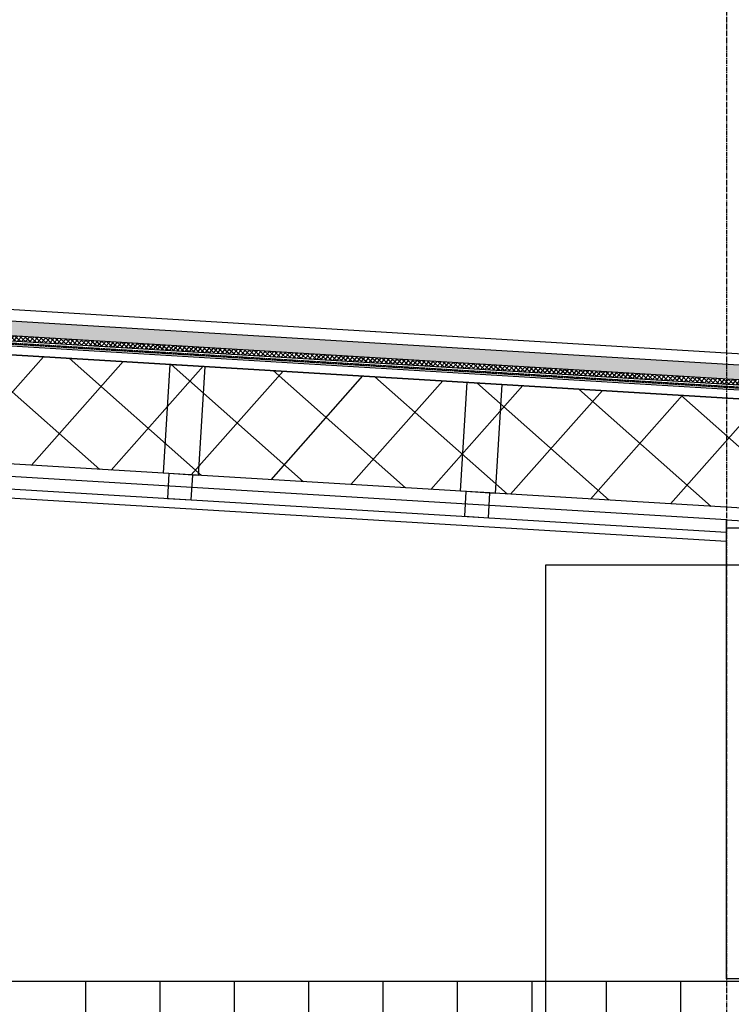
# Model space of a CAD drawing. Header units: millimetres. Extents: x -196137 to 115258, y -76805 to 9942.
# Tile 28 of 56: x 101417 to 102852, y -64069 to -62084. Entities that reach past the tile are written whole.
import ezdxf

# ---------------------------------------------------------------- set-up
doc = ezdxf.new("R2010")
doc.units = ezdxf.units.MM
doc.header["$LTSCALE"] = 0.5
doc.linetypes.add('CENTER2', pattern=[28.575, 19.05, -3.175, 3.175, -3.175])
doc.linetypes.add('HIDDEN2', pattern=[4.7625, 3.175, -1.5875])
for name, color, linetype in [('arc. 250', 250, 'Continuous'), ('arc. 9', 9, 'Continuous'), ('arc. maaiveld', 12, 'Continuous'), ('detailaanduiding', 4, 'Continuous'), ('pen 0.05mm', 7, 'Continuous'), ('pen 0.10mm', 6, 'Continuous'), ('pen 0.15mm', 1, 'Continuous'), ('pen 0.20mm', 2, 'Continuous'), ('pen 0.30mm', 3, 'Continuous'), ('stramien', 9, 'CENTER2')]:
    doc.layers.add(name, color=color, linetype=linetype)
doc.layers.add('hulplijn', color=140, linetype='Continuous', plot=False)

msp = doc.modelspace()

# ---------------------------------------------------------------- hatches: boundary and pattern name
at = {"layer": 'arc. 250'}
h = msp.add_hatch(dxfattribs=at)
h.set_pattern_fill('_USER', color=256, scale=150, angle=90, pattern_type=0)
h.set_pattern_definition([(90, (0, 0), (-150, 9e-15), [])])
h.paths.add_polyline_path([(98412, -64022.1), (103117, -64022.1), (103117, -66622.1), (98412, -66622.1)])
h.paths.add_polyline_path([(99887, -65697.1), (101417, -65697.1), (101417, -64822.1), (99887, -64822.1)], flags=16)
at = {"layer": 'arc. 9'}
h = msp.add_hatch(dxfattribs=at)
h.set_pattern_fill('ANSI37', color=256, scale=2, angle=3.4572)
h.set_pattern_definition([(48.457228, (4474.534, -15707.949), (-4.75272647, 4.21118642), []), (138.457228, (4474.534, -15707.949), (-4.21118642, -4.75272647), [])])
h.paths.add_polyline_path([(104490.5, -62908), (92362, -62175.2), (92362, -62185.2), (104489.9, -62917.9)])
h = msp.add_hatch(dxfattribs=at)
h.set_pattern_fill('ANSI37', color=256, scale=40, angle=3.4572)
h.set_pattern_definition([(48.45723, (129806.85, -17754.53), (-95.05453, 84.22373), []), (138.45723, (129806.85, -17754.53), (-84.22373, -95.05453), [])])
h.paths.add_polyline_path([(104821.4, -63186.4), (92362, -62433.7), (92362, -62213.3), (104834.7, -62966.8)])
at = {"layer": 'arc. maaiveld'}
h = msp.add_hatch(color=256, dxfattribs=at)
h.dxf.hatch_style = 1
h.paths.add_polyline_path([(104490.5, -62908), (92362, -62175.2), (92362, -62145.2), (104492.3, -62878)])

# ---------------------------------------------------------------- linework, layer by layer
msp.add_line((102842, -63116.9), (102842, -63091.9))
msp.add_lwpolyline([(104490.5, -62908), (92362, -62175.2), (92362, -62145.2), (104492.3, -62878)], close=True, dxfattribs=at)
at = {"layer": 'detailaanduiding'}
msp.add_lwpolyline([(102478.2, -63182.5), (104118.3, -63182.5), (104118.3, -64567.5), (102478.2, -64567.5)], close=True, dxfattribs=at)
at = {"layer": 'hulplijn'}
msp.add_lwpolyline([(79782, -62882.1), (92362, -62122.1), (104942, -62882.1)], dxfattribs=at)
msp.add_lwpolyline([(98412, -64022.1), (103117, -64022.1), (103117, -66622.1), (98412, -66622.1)], close=True, dxfattribs=at)
at = {"layer": 'pen 0.05mm'}
msp.add_line((102842, -63091.9), (103172, -63111.8), dxfattribs=at)
for points in [[(102842, -63091.9), (92362, -62458.7), (92362, -62483.8), (102842, -63116.9)], [(98412, -64022.1), (102842, -64022.1)]]:
    msp.add_lwpolyline(points, dxfattribs=at)
at = {"layer": 'pen 0.10mm'}
for points in [[(104821.4, -63186.4), (92362, -62433.7), (92362, -62213.3), (104834.7, -62966.8)], [(102842, -63107.9), (102872.5, -63107.9), (102872.5, -64017.1), (102842, -64017.1)]]:
    msp.add_lwpolyline(points, close=True, dxfattribs=at)
at = {"layer": 'pen 0.15mm'}
for points in [[(104490.5, -62908), (92362, -62175.2), (92362, -62185.2), (104489.9, -62917.9)], [(104834.7, -62966.8), (92362, -62213.3), (92362, -62195.3), (104835.8, -62948.9)], [(101766.2, -63001.8), (101717.9, -62998.9), (101714.9, -63048.8), (101763.1, -63051.7)], [(102365.1, -63038), (102316.8, -63035.1), (102313.8, -63085), (102362.1, -63087.9)]]:
    msp.add_lwpolyline(points, close=True, dxfattribs=at)
msp.add_lwpolyline([(102842, -63136), (92362, -62502.8), (92362, -62483.8), (102842, -63116.9)], dxfattribs=at)
at = {"layer": 'pen 0.20mm'}
for points in [[(101777, -63002.5), (101707.1, -62998.3), (101720.4, -62778.7), (101790.2, -62782.9)], [(102375.9, -63038.7), (102306, -63034.5), (102319.3, -62814.9), (102389.1, -62819.1)]]:
    msp.add_lwpolyline(points, close=True, dxfattribs=at)
at = {"layer": 'pen 0.30mm', "linetype": 'HIDDEN2'}
msp.add_line((104793.1, -62941.3), (92362, -62190.3), dxfattribs=at)
msp.add_lwpolyline([(104799.2, -62873.5), (104799.2, -62873.5), (104795, -62943.4), (92362, -62192.3), (79928.9, -62943.4), (79924.7, -62873.5), (79924.7, -62873.5)], dxfattribs=at)
at = {"layer": 'stramien'}
msp.add_line((102842, -60807.1), (102842, -73707.1), dxfattribs=at)

doc.saveas('drawing.dxf')
